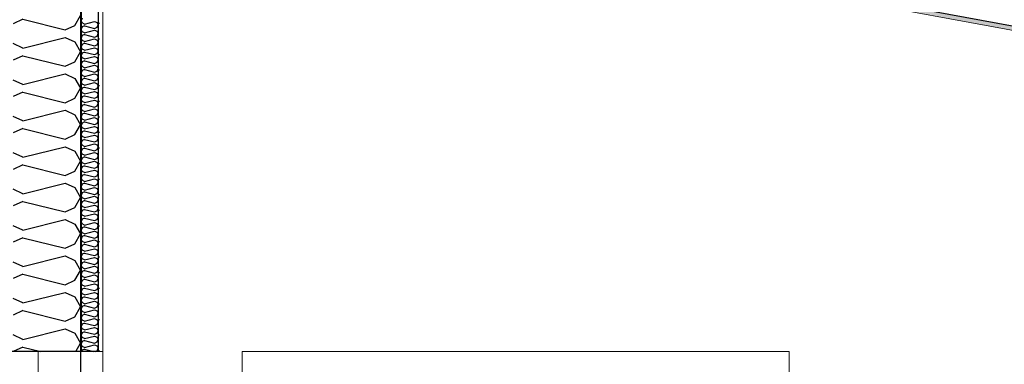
# Model space of a CAD drawing. Header units: millimetres. Extents: x -74465 to -41950, y -2141 to 15832.
# Tile 18 of 131: x -67745 to -65009, y 9704 to 10662. Entities that reach past the tile are written whole.
import ezdxf
from ezdxf.enums import TextEntityAlignment as Align

# ---------------------------------------------------------------- set-up
doc = ezdxf.new("R2010")
doc.units = ezdxf.units.MM
doc.header["$LTSCALE"] = 0.5
doc.header["$MEASUREMENT"] = 0
doc.linetypes.add('Akselinje', pattern=[1500, 1000, -200, 100, -200])
doc.linetypes.add('PLINE', pattern=[0])
for name, color, linetype in [('231- Bærende yttervegger (Skravur)(Nye konstruksjoner)', 7, 'Continuous'), ('231- Bærende yttervegger(Nye konstruksjoner)', 7, 'Continuous'), ('256- Faste himlinger og overflatebehandling (Skravur)(Nye konstruksjoner)', 7, 'Continuous'), ('256- Faste himlinger og overflatebehandling(Nye konstruksjoner)', 7, 'Continuous'), ('82-- Modullinjer', 7, 'Continuous')]:
    doc.layers.add(name, color=color, linetype=linetype)
for name, color, linetype, lineweight in [('234- Vinduer_ dører_ porter(Nye konstruksjoner)', 7, 'Continuous', 0), ('236- Innvendig kledning og overflate(Nye konstruksjoner)', 7, 'Continuous', 0), ('244- Vinduer_ dører_ foldevegger(Nye konstruksjoner)', 7, 'Continuous', 0)]:
    doc.layers.add(name, color=color, linetype=linetype, lineweight=lineweight)
doc.styles.add('GENERATED_STYLE_1', font='arial.ttf')

# ---------------------------------------------------------------- blocks, each defined once
blk = doc.blocks.new('*X13')
at = {"layer": '231- Bærende yttervegger (Skravur)(Nye konstruksjoner)', "linetype": 'PLINE'}
for p, q in [((-67592, 10646), (-67576.6, 10673.6)), ((-67736.4, 10663), (-67763.5, 10650.7)), ((-67736.4, 10663), (-67619.1, 10633.7)), ((-67619.1, 10633.7), (-67592, 10646)), ((-67736.4, 10583.1), (-67763.5, 10595.4)), ((-67736.4, 10583.1), (-67619.1, 10612.4)), ((-67619.1, 10612.4), (-67592, 10600.1)), ((-67592, 10600.1), (-67576.6, 10572.5)), ((-67736.4, 10561.8), (-67763.5, 10549.5)), ((-67736.4, 10561.8), (-67619.1, 10532.5)), ((-67592, 10544.8), (-67576.6, 10572.5)), ((-67619.1, 10532.5), (-67592, 10544.8)), ((-67736.4, 10481.9), (-67619.1, 10511.3)), ((-67619.1, 10511.3), (-67592, 10498.9)), ((-67736.4, 10481.9), (-67763.5, 10494.3)), ((-67592, 10498.9), (-67576.6, 10471.3)), ((-67736.4, 10460.7), (-67763.5, 10448.3)), ((-67736.4, 10460.7), (-67619.1, 10431.3)), ((-67592, 10443.7), (-67576.6, 10471.3)), ((-67619.1, 10431.3), (-67592, 10443.7)), ((-67736.4, 10380.8), (-67619.1, 10410.1)), ((-67619.1, 10410.1), (-67592, 10397.8)), ((-67592, 10397.8), (-67576.6, 10370.1)), ((-67736.4, 10380.8), (-67763.5, 10393.1)), ((-67736.4, 10359.5), (-67763.5, 10347.2)), ((-67736.4, 10359.5), (-67619.1, 10330.2)), ((-67592, 10342.5), (-67576.6, 10370.1)), ((-67619.1, 10330.2), (-67592, 10342.5)), ((-67736.4, 10279.6), (-67763.5, 10291.9)), ((-67736.4, 10279.6), (-67619.1, 10308.9)), ((-67619.1, 10308.9), (-67592, 10296.6)), ((-67592, 10296.6), (-67576.6, 10269)), ((-67592, 10241.3), (-67576.6, 10269)), ((-67736.4, 10258.3), (-67763.5, 10246)), ((-67736.4, 10258.3), (-67619.1, 10229)), ((-67619.1, 10229), (-67592, 10241.3)), ((-67736.4, 10178.4), (-67619.1, 10207.7)), ((-67619.1, 10207.7), (-67592, 10195.4)), ((-67736.4, 10178.4), (-67763.5, 10190.7)), ((-67592, 10195.4), (-67576.6, 10167.8)), ((-67736.4, 10157.2), (-67763.5, 10144.8)), ((-67736.4, 10157.2), (-67619.1, 10127.8)), ((-67592, 10140.2), (-67576.6, 10167.8)), ((-67619.1, 10127.8), (-67592, 10140.2)), ((-67736.4, 10077.2), (-67619.1, 10106.6)), ((-67619.1, 10106.6), (-67592, 10094.2)), ((-67736.4, 10077.2), (-67763.5, 10089.6)), ((-67592, 10094.2), (-67576.6, 10066.6)), ((-67736.4, 10056), (-67763.5, 10043.7)), ((-67736.4, 10056), (-67619.1, 10026.7)), ((-67592, 10039), (-67576.6, 10066.6)), ((-67619.1, 10026.7), (-67592, 10039)), ((-67736.4, 9976.1), (-67763.5, 9988.4)), ((-67736.4, 9976.1), (-67619.1, 10005.4)), ((-67619.1, 10005.4), (-67592, 9993.1)), ((-67592, 9993.1), (-67576.6, 9965.4)), ((-67592, 9937.8), (-67576.6, 9965.4)), ((-67736.4, 9954.8), (-67763.5, 9942.5)), ((-67736.4, 9954.8), (-67619.1, 9925.5)), ((-67619.1, 9925.5), (-67592, 9937.8)), ((-67736.4, 9874.9), (-67763.5, 9887.2)), ((-67736.4, 9874.9), (-67619.1, 9904.2)), ((-67619.1, 9904.2), (-67592, 9891.9)), ((-67592, 9891.9), (-67576.6, 9864.3)), ((-67736.4, 9853.6), (-67763.5, 9841.3)), ((-67736.4, 9853.6), (-67619.1, 9824.3)), ((-67592, 9836.6), (-67576.6, 9864.3)), ((-67619.1, 9824.3), (-67592, 9836.6)), ((-67736.4, 9773.7), (-67619.1, 9803.1)), ((-67619.1, 9803.1), (-67592, 9790.7)), ((-67736.4, 9773.7), (-67763.5, 9786.1)), ((-67592, 9790.7), (-67576.6, 9763.1)), ((-67736.4, 9752.5), (-67763.5, 9740.1)), ((-67736.4, 9752.5), (-67686.5, 9740)), ((-67589.5, 9740), (-67576.6, 9763.1))]:
    blk.add_line(p, q, dxfattribs=at)
blk = doc.blocks.new('*X15')
at = {"layer": '231- Bærende yttervegger (Skravur)(Nye konstruksjoner)', "linetype": 'PLINE'}
for p, q in [((-67571.4, 10666.1), (-67574.6, 10659.5)), ((-67571.4, 10652.8), (-67574.6, 10659.5)), ((-67564.9, 10649.9), (-67571.4, 10652.8)), ((-67564.9, 10644.8), (-67571.4, 10641.8)), ((-67564.9, 10649.9), (-67536.8, 10656.9)), ((-67564.9, 10644.8), (-67536.8, 10637.7)), ((-67536.8, 10656.9), (-67530.3, 10654)), ((-67530.3, 10654), (-67526.6, 10647.3)), ((-67530.3, 10640.7), (-67526.6, 10647.3)), ((-67571.4, 10641.8), (-67574.6, 10635.2)), ((-67571.4, 10628.6), (-67574.6, 10635.2)), ((-67571.4, 10617.5), (-67574.6, 10610.9)), ((-67564.9, 10625.6), (-67571.4, 10628.6)), ((-67564.9, 10620.5), (-67571.4, 10617.5)), ((-67564.9, 10625.6), (-67536.8, 10632.6)), ((-67564.9, 10620.5), (-67536.8, 10613.5)), ((-67536.8, 10637.7), (-67530.3, 10640.7)), ((-67536.8, 10632.6), (-67530.3, 10629.7)), ((-67530.3, 10629.7), (-67526.6, 10623.1)), ((-67530.3, 10616.4), (-67526.6, 10623.1)), ((-67571.4, 10604.3), (-67574.6, 10610.9)), ((-67571.4, 10593.3), (-67574.6, 10586.6)), ((-67564.9, 10601.3), (-67571.4, 10604.3)), ((-67564.9, 10596.2), (-67571.4, 10593.3)), ((-67564.9, 10601.3), (-67536.8, 10608.4)), ((-67564.9, 10596.2), (-67536.8, 10589.2)), ((-67536.8, 10613.5), (-67530.3, 10616.4)), ((-67536.8, 10608.4), (-67530.3, 10605.4)), ((-67536.8, 10589.2), (-67530.3, 10592.1)), ((-67530.3, 10605.4), (-67526.6, 10598.8)), ((-67530.3, 10592.1), (-67526.6, 10598.8)), ((-67571.4, 10580), (-67574.6, 10586.6)), ((-67571.4, 10569), (-67574.6, 10562.4)), ((-67571.4, 10555.7), (-67574.6, 10562.4)), ((-67564.9, 10577), (-67571.4, 10580)), ((-67564.9, 10571.9), (-67571.4, 10569)), ((-67564.9, 10577), (-67536.8, 10584.1)), ((-67564.9, 10571.9), (-67536.8, 10564.9)), ((-67536.8, 10584.1), (-67530.3, 10581.1)), ((-67536.8, 10564.9), (-67530.3, 10567.9)), ((-67530.3, 10581.1), (-67526.6, 10574.5)), ((-67530.3, 10567.9), (-67526.6, 10574.5)), ((-67571.4, 10544.7), (-67574.6, 10538.1)), ((-67571.4, 10531.4), (-67574.6, 10538.1)), ((-67564.9, 10552.8), (-67571.4, 10555.7)), ((-67564.9, 10547.7), (-67571.4, 10544.7)), ((-67564.9, 10552.8), (-67536.8, 10559.8)), ((-67564.9, 10547.7), (-67536.8, 10540.6)), ((-67564.9, 10528.5), (-67536.8, 10535.5)), ((-67536.8, 10559.8), (-67530.3, 10556.8)), ((-67536.8, 10540.6), (-67530.3, 10543.6)), ((-67536.8, 10535.5), (-67530.3, 10532.6)), ((-67530.3, 10556.8), (-67526.6, 10550.2)), ((-67530.3, 10543.6), (-67526.6, 10550.2)), ((-67571.4, 10520.4), (-67574.6, 10513.8)), ((-67571.4, 10507.2), (-67574.6, 10513.8)), ((-67564.9, 10528.5), (-67571.4, 10531.4)), ((-67564.9, 10523.4), (-67571.4, 10520.4)), ((-67564.9, 10504.2), (-67571.4, 10507.2)), ((-67564.9, 10523.4), (-67536.8, 10516.3)), ((-67564.9, 10504.2), (-67536.8, 10511.2)), ((-67536.8, 10516.3), (-67530.3, 10519.3)), ((-67536.8, 10511.2), (-67530.3, 10508.3)), ((-67530.3, 10532.6), (-67526.6, 10525.9)), ((-67530.3, 10519.3), (-67526.6, 10525.9)), ((-67530.3, 10508.3), (-67526.6, 10501.7)), ((-67571.4, 10496.1), (-67574.6, 10489.5)), ((-67571.4, 10482.9), (-67574.6, 10489.5)), ((-67564.9, 10499.1), (-67571.4, 10496.1)), ((-67564.9, 10479.9), (-67571.4, 10482.9)), ((-67564.9, 10499.1), (-67536.8, 10492.1)), ((-67564.9, 10479.9), (-67536.8, 10487)), ((-67536.8, 10492.1), (-67530.3, 10495)), ((-67536.8, 10487), (-67530.3, 10484)), ((-67530.3, 10495), (-67526.6, 10501.7)), ((-67530.3, 10484), (-67526.6, 10477.4)), ((-67571.4, 10471.9), (-67574.6, 10465.2)), ((-67571.4, 10458.6), (-67574.6, 10465.2)), ((-67564.9, 10474.8), (-67571.4, 10471.9)), ((-67564.9, 10455.6), (-67571.4, 10458.6)), ((-67564.9, 10474.8), (-67536.8, 10467.8)), ((-67564.9, 10455.6), (-67536.8, 10462.7)), ((-67536.8, 10467.8), (-67530.3, 10470.7)), ((-67536.8, 10462.7), (-67530.3, 10459.7)), ((-67530.3, 10470.7), (-67526.6, 10477.4)), ((-67530.3, 10459.7), (-67526.6, 10453.1)), ((-67530.3, 10446.5), (-67526.6, 10453.1)), ((-67571.4, 10447.6), (-67574.6, 10440.9)), ((-67571.4, 10434.3), (-67574.6, 10440.9)), ((-67564.9, 10450.5), (-67571.4, 10447.6)), ((-67564.9, 10431.4), (-67571.4, 10434.3)), ((-67564.9, 10426.3), (-67571.4, 10423.3)), ((-67564.9, 10450.5), (-67536.8, 10443.5)), ((-67564.9, 10431.4), (-67536.8, 10438.4)), ((-67564.9, 10426.3), (-67536.8, 10419.2)), ((-67536.8, 10443.5), (-67530.3, 10446.5)), ((-67536.8, 10438.4), (-67530.3, 10435.4)), ((-67530.3, 10435.4), (-67526.6, 10428.8)), ((-67530.3, 10422.2), (-67526.6, 10428.8)), ((-67571.4, 10423.3), (-67574.6, 10416.7)), ((-67571.4, 10410), (-67574.6, 10416.7)), ((-67571.4, 10399), (-67574.6, 10392.4)), ((-67564.9, 10407.1), (-67571.4, 10410)), ((-67564.9, 10402), (-67571.4, 10399)), ((-67564.9, 10407.1), (-67536.8, 10414.1)), ((-67564.9, 10402), (-67536.8, 10394.9)), ((-67536.8, 10419.2), (-67530.3, 10422.2)), ((-67536.8, 10414.1), (-67530.3, 10411.2)), ((-67536.8, 10394.9), (-67530.3, 10397.9)), ((-67530.3, 10411.2), (-67526.6, 10404.5)), ((-67530.3, 10397.9), (-67526.6, 10404.5)), ((-67571.4, 10385.8), (-67574.6, 10392.4)), ((-67571.4, 10374.7), (-67574.6, 10368.1)), ((-67564.9, 10382.8), (-67571.4, 10385.8)), ((-67564.9, 10377.7), (-67571.4, 10374.7)), ((-67564.9, 10382.8), (-67536.8, 10389.8)), ((-67564.9, 10377.7), (-67536.8, 10370.7)), ((-67536.8, 10389.8), (-67530.3, 10386.9)), ((-67536.8, 10370.7), (-67530.3, 10373.6)), ((-67530.3, 10386.9), (-67526.6, 10380.2)), ((-67530.3, 10373.6), (-67526.6, 10380.2)), ((-67571.4, 10361.5), (-67574.6, 10368.1)), ((-67571.4, 10350.5), (-67574.6, 10343.8)), ((-67571.4, 10337.2), (-67574.6, 10343.8)), ((-67564.9, 10358.5), (-67571.4, 10361.5)), ((-67564.9, 10353.4), (-67571.4, 10350.5)), ((-67564.9, 10358.5), (-67536.8, 10365.6)), ((-67564.9, 10353.4), (-67536.8, 10346.4)), ((-67536.8, 10365.6), (-67530.3, 10362.6)), ((-67536.8, 10346.4), (-67530.3, 10349.3)), ((-67530.3, 10362.6), (-67526.6, 10356)), ((-67530.3, 10349.3), (-67526.6, 10356)), ((-67571.4, 10326.2), (-67574.6, 10319.5)), ((-67571.4, 10312.9), (-67574.6, 10319.5)), ((-67564.9, 10334.2), (-67571.4, 10337.2)), ((-67564.9, 10329.1), (-67571.4, 10326.2)), ((-67564.9, 10334.2), (-67536.8, 10341.3)), ((-67564.9, 10329.1), (-67536.8, 10322.1)), ((-67564.9, 10310), (-67536.8, 10317)), ((-67536.8, 10341.3), (-67530.3, 10338.3)), ((-67536.8, 10322.1), (-67530.3, 10325.1)), ((-67536.8, 10317), (-67530.3, 10314)), ((-67530.3, 10338.3), (-67526.6, 10331.7)), ((-67530.3, 10325.1), (-67526.6, 10331.7)), ((-67571.4, 10301.9), (-67574.6, 10295.3)), ((-67571.4, 10288.6), (-67574.6, 10295.3)), ((-67564.9, 10310), (-67571.4, 10312.9)), ((-67564.9, 10304.8), (-67571.4, 10301.9)), ((-67564.9, 10285.7), (-67571.4, 10288.6)), ((-67564.9, 10304.8), (-67536.8, 10297.8)), ((-67564.9, 10285.7), (-67536.8, 10292.7)), ((-67536.8, 10297.8), (-67530.3, 10300.8)), ((-67536.8, 10292.7), (-67530.3, 10289.7)), ((-67530.3, 10314), (-67526.6, 10307.4)), ((-67530.3, 10300.8), (-67526.6, 10307.4)), ((-67530.3, 10289.7), (-67526.6, 10283.1)), ((-67571.4, 10277.6), (-67574.6, 10271)), ((-67571.4, 10264.3), (-67574.6, 10271)), ((-67564.9, 10280.6), (-67571.4, 10277.6)), ((-67564.9, 10261.4), (-67571.4, 10264.3)), ((-67564.9, 10280.6), (-67536.8, 10273.5)), ((-67564.9, 10261.4), (-67536.8, 10268.4)), ((-67536.8, 10273.5), (-67530.3, 10276.5)), ((-67536.8, 10268.4), (-67530.3, 10265.5)), ((-67530.3, 10276.5), (-67526.6, 10283.1)), ((-67530.3, 10265.5), (-67526.6, 10258.8)), ((-67571.4, 10253.3), (-67574.6, 10246.7)), ((-67571.4, 10240.1), (-67574.6, 10246.7)), ((-67564.9, 10256.3), (-67571.4, 10253.3)), ((-67564.9, 10237.1), (-67571.4, 10240.1)), ((-67564.9, 10256.3), (-67536.8, 10249.2)), ((-67564.9, 10237.1), (-67536.8, 10244.1)), ((-67536.8, 10249.2), (-67530.3, 10252.2)), ((-67536.8, 10244.1), (-67530.3, 10241.2)), ((-67530.3, 10252.2), (-67526.6, 10258.8)), ((-67530.3, 10241.2), (-67526.6, 10234.6)), ((-67530.3, 10227.9), (-67526.6, 10234.6)), ((-67571.4, 10229), (-67574.6, 10222.4)), ((-67571.4, 10215.8), (-67574.6, 10222.4)), ((-67564.9, 10232), (-67571.4, 10229)), ((-67564.9, 10212.8), (-67571.4, 10215.8)), ((-67564.9, 10207.7), (-67571.4, 10204.8)), ((-67564.9, 10232), (-67536.8, 10225)), ((-67564.9, 10212.8), (-67536.8, 10219.9)), ((-67564.9, 10207.7), (-67536.8, 10200.7)), ((-67536.8, 10225), (-67530.3, 10227.9)), ((-67536.8, 10219.9), (-67530.3, 10216.9)), ((-67530.3, 10216.9), (-67526.6, 10210.3)), ((-67530.3, 10203.6), (-67526.6, 10210.3)), ((-67571.4, 10204.8), (-67574.6, 10198.1)), ((-67571.4, 10191.5), (-67574.6, 10198.1)), ((-67571.4, 10180.5), (-67574.6, 10173.9)), ((-67564.9, 10188.5), (-67571.4, 10191.5)), ((-67564.9, 10183.4), (-67571.4, 10180.5)), ((-67564.9, 10188.5), (-67536.8, 10195.6)), ((-67564.9, 10183.4), (-67536.8, 10176.4)), ((-67536.8, 10200.7), (-67530.3, 10203.6)), ((-67536.8, 10195.6), (-67530.3, 10192.6)), ((-67536.8, 10176.4), (-67530.3, 10179.4)), ((-67530.3, 10192.6), (-67526.6, 10186)), ((-67530.3, 10179.4), (-67526.6, 10186)), ((-67571.4, 10167.2), (-67574.6, 10173.9)), ((-67571.4, 10156.2), (-67574.6, 10149.6)), ((-67564.9, 10164.3), (-67571.4, 10167.2)), ((-67564.9, 10159.2), (-67571.4, 10156.2)), ((-67564.9, 10164.3), (-67536.8, 10171.3)), ((-67564.9, 10159.2), (-67536.8, 10152.1)), ((-67536.8, 10171.3), (-67530.3, 10168.3)), ((-67536.8, 10152.1), (-67530.3, 10155.1)), ((-67530.3, 10168.3), (-67526.6, 10161.7)), ((-67530.3, 10155.1), (-67526.6, 10161.7)), ((-67571.4, 10142.9), (-67574.6, 10149.6)), ((-67571.4, 10131.9), (-67574.6, 10125.3)), ((-67571.4, 10118.7), (-67574.6, 10125.3)), ((-67564.9, 10140), (-67571.4, 10142.9)), ((-67564.9, 10134.9), (-67571.4, 10131.9)), ((-67564.9, 10140), (-67536.8, 10147)), ((-67564.9, 10134.9), (-67536.8, 10127.8)), ((-67536.8, 10147), (-67530.3, 10144.1)), ((-67536.8, 10127.8), (-67530.3, 10130.8)), ((-67530.3, 10144.1), (-67526.6, 10137.4)), ((-67530.3, 10130.8), (-67526.6, 10137.4)), ((-67571.4, 10107.6), (-67574.6, 10101)), ((-67571.4, 10094.4), (-67574.6, 10101)), ((-67564.9, 10115.7), (-67571.4, 10118.7)), ((-67564.9, 10110.6), (-67571.4, 10107.6)), ((-67564.9, 10115.7), (-67536.8, 10122.7)), ((-67564.9, 10110.6), (-67536.8, 10103.6)), ((-67564.9, 10091.4), (-67536.8, 10098.5)), ((-67536.8, 10122.7), (-67530.3, 10119.8)), ((-67536.8, 10103.6), (-67530.3, 10106.5)), ((-67536.8, 10098.5), (-67530.3, 10095.5)), ((-67530.3, 10119.8), (-67526.6, 10113.1)), ((-67530.3, 10106.5), (-67526.6, 10113.1)), ((-67571.4, 10083.4), (-67574.6, 10076.7)), ((-67571.4, 10070.1), (-67574.6, 10076.7)), ((-67564.9, 10091.4), (-67571.4, 10094.4)), ((-67564.9, 10086.3), (-67571.4, 10083.4)), ((-67564.9, 10067.1), (-67571.4, 10070.1)), ((-67564.9, 10086.3), (-67536.8, 10079.3)), ((-67564.9, 10067.1), (-67536.8, 10074.2)), ((-67536.8, 10079.3), (-67530.3, 10082.2)), ((-67536.8, 10074.2), (-67530.3, 10071.2)), ((-67530.3, 10095.5), (-67526.6, 10088.9)), ((-67530.3, 10082.2), (-67526.6, 10088.9)), ((-67530.3, 10071.2), (-67526.6, 10064.6)), ((-67571.4, 10059.1), (-67574.6, 10052.4)), ((-67571.4, 10045.8), (-67574.6, 10052.4)), ((-67564.9, 10062), (-67571.4, 10059.1)), ((-67564.9, 10042.9), (-67571.4, 10045.8)), ((-67564.9, 10062), (-67536.8, 10055)), ((-67564.9, 10042.9), (-67536.8, 10049.9)), ((-67536.8, 10055), (-67530.3, 10058)), ((-67536.8, 10049.9), (-67530.3, 10046.9)), ((-67530.3, 10058), (-67526.6, 10064.6)), ((-67530.3, 10046.9), (-67526.6, 10040.3)), ((-67571.4, 10034.8), (-67574.6, 10028.2)), ((-67571.4, 10021.5), (-67574.6, 10028.2)), ((-67564.9, 10037.8), (-67571.4, 10034.8)), ((-67564.9, 10018.6), (-67571.4, 10021.5)), ((-67564.9, 10037.8), (-67536.8, 10030.7)), ((-67564.9, 10018.6), (-67536.8, 10025.6)), ((-67536.8, 10030.7), (-67530.3, 10033.7)), ((-67536.8, 10025.6), (-67530.3, 10022.7)), ((-67530.3, 10033.7), (-67526.6, 10040.3)), ((-67530.3, 10022.7), (-67526.6, 10016)), ((-67530.3, 10009.4), (-67526.6, 10016)), ((-67571.4, 10010.5), (-67574.6, 10003.9)), ((-67571.4, 9997.3), (-67574.6, 10003.9)), ((-67564.9, 10013.5), (-67571.4, 10010.5)), ((-67564.9, 9994.3), (-67571.4, 9997.3)), ((-67564.9, 9989.2), (-67571.4, 9986.2)), ((-67564.9, 10013.5), (-67536.8, 10006.4)), ((-67564.9, 9994.3), (-67536.8, 10001.3)), ((-67564.9, 9989.2), (-67536.8, 9982.2)), ((-67536.8, 10006.4), (-67530.3, 10009.4)), ((-67536.8, 10001.3), (-67530.3, 9998.4)), ((-67530.3, 9998.4), (-67526.6, 9991.7)), ((-67530.3, 9985.1), (-67526.6, 9991.7)), ((-67571.4, 9986.2), (-67574.6, 9979.6)), ((-67571.4, 9973), (-67574.6, 9979.6)), ((-67571.4, 9962), (-67574.6, 9955.3)), ((-67564.9, 9970), (-67571.4, 9973)), ((-67564.9, 9964.9), (-67571.4, 9962)), ((-67564.9, 9970), (-67536.8, 9977.1)), ((-67564.9, 9964.9), (-67536.8, 9957.9)), ((-67536.8, 9982.2), (-67530.3, 9985.1)), ((-67536.8, 9977.1), (-67530.3, 9974.1)), ((-67536.8, 9957.9), (-67530.3, 9960.8)), ((-67530.3, 9974.1), (-67526.6, 9967.5)), ((-67530.3, 9960.8), (-67526.6, 9967.5)), ((-67571.4, 9948.7), (-67574.6, 9955.3)), ((-67571.4, 9937.7), (-67574.6, 9931)), ((-67564.9, 9945.7), (-67571.4, 9948.7)), ((-67564.9, 9940.6), (-67571.4, 9937.7)), ((-67564.9, 9945.7), (-67536.8, 9952.8)), ((-67564.9, 9940.6), (-67536.8, 9933.6)), ((-67536.8, 9952.8), (-67530.3, 9949.8)), ((-67536.8, 9933.6), (-67530.3, 9936.6)), ((-67530.3, 9949.8), (-67526.6, 9943.2)), ((-67530.3, 9936.6), (-67526.6, 9943.2)), ((-67571.4, 9924.4), (-67574.6, 9931)), ((-67571.4, 9913.4), (-67574.6, 9906.8)), ((-67571.4, 9900.1), (-67574.6, 9906.8)), ((-67564.9, 9921.5), (-67571.4, 9924.4)), ((-67564.9, 9916.3), (-67571.4, 9913.4)), ((-67564.9, 9921.5), (-67536.8, 9928.5)), ((-67564.9, 9916.3), (-67536.8, 9909.3)), ((-67536.8, 9928.5), (-67530.3, 9925.5)), ((-67536.8, 9909.3), (-67530.3, 9912.3)), ((-67530.3, 9925.5), (-67526.6, 9918.9)), ((-67530.3, 9912.3), (-67526.6, 9918.9)), ((-67571.4, 9889.1), (-67574.6, 9882.5)), ((-67571.4, 9875.8), (-67574.6, 9882.5)), ((-67564.9, 9897.2), (-67571.4, 9900.1)), ((-67564.9, 9892.1), (-67571.4, 9889.1)), ((-67564.9, 9897.2), (-67536.8, 9904.2)), ((-67564.9, 9892.1), (-67536.8, 9885)), ((-67564.9, 9872.9), (-67536.8, 9879.9)), ((-67536.8, 9904.2), (-67530.3, 9901.2)), ((-67536.8, 9885), (-67530.3, 9888)), ((-67536.8, 9879.9), (-67530.3, 9877)), ((-67530.3, 9901.2), (-67526.6, 9894.6)), ((-67530.3, 9888), (-67526.6, 9894.6)), ((-67571.4, 9864.8), (-67574.6, 9858.2)), ((-67571.4, 9851.6), (-67574.6, 9858.2)), ((-67564.9, 9872.9), (-67571.4, 9875.8)), ((-67564.9, 9867.8), (-67571.4, 9864.8)), ((-67564.9, 9848.6), (-67571.4, 9851.6)), ((-67564.9, 9867.8), (-67536.8, 9860.7)), ((-67564.9, 9848.6), (-67536.8, 9855.6)), ((-67536.8, 9860.7), (-67530.3, 9863.7)), ((-67536.8, 9855.6), (-67530.3, 9852.7)), ((-67530.3, 9877), (-67526.6, 9870.3)), ((-67530.3, 9863.7), (-67526.6, 9870.3)), ((-67530.3, 9852.7), (-67526.6, 9846.1)), ((-67571.4, 9840.5), (-67574.6, 9833.9)), ((-67571.4, 9827.3), (-67574.6, 9833.9)), ((-67564.9, 9843.5), (-67571.4, 9840.5)), ((-67564.9, 9824.3), (-67571.4, 9827.3)), ((-67564.9, 9843.5), (-67536.8, 9836.5)), ((-67564.9, 9824.3), (-67536.8, 9831.4)), ((-67536.8, 9836.5), (-67530.3, 9839.4)), ((-67536.8, 9831.4), (-67530.3, 9828.4)), ((-67530.3, 9839.4), (-67526.6, 9846.1)), ((-67530.3, 9828.4), (-67526.6, 9821.8)), ((-67571.4, 9816.3), (-67574.6, 9809.6)), ((-67571.4, 9803), (-67574.6, 9809.6)), ((-67564.9, 9819.2), (-67571.4, 9816.3)), ((-67564.9, 9800), (-67571.4, 9803)), ((-67564.9, 9819.2), (-67536.8, 9812.2)), ((-67564.9, 9800), (-67536.8, 9807.1)), ((-67536.8, 9812.2), (-67530.3, 9815.1)), ((-67536.8, 9807.1), (-67530.3, 9804.1)), ((-67530.3, 9815.1), (-67526.6, 9821.8)), ((-67530.3, 9804.1), (-67526.6, 9797.5)), ((-67530.3, 9790.9), (-67526.6, 9797.5)), ((-67571.4, 9792), (-67574.6, 9785.4)), ((-67571.4, 9778.7), (-67574.6, 9785.4)), ((-67564.9, 9794.9), (-67571.4, 9792)), ((-67564.9, 9775.8), (-67571.4, 9778.7)), ((-67564.9, 9770.7), (-67571.4, 9767.7)), ((-67564.9, 9794.9), (-67536.8, 9787.9)), ((-67564.9, 9775.8), (-67536.8, 9782.8)), ((-67564.9, 9770.7), (-67536.8, 9763.6)), ((-67536.8, 9787.9), (-67530.3, 9790.9)), ((-67536.8, 9782.8), (-67530.3, 9779.8)), ((-67530.3, 9779.8), (-67526.6, 9773.2)), ((-67530.3, 9766.6), (-67526.6, 9773.2)), ((-67571.4, 9767.7), (-67574.6, 9761.1)), ((-67571.4, 9754.4), (-67574.6, 9761.1)), ((-67571.4, 9743.4), (-67573.1, 9740)), ((-67564.9, 9751.5), (-67571.4, 9754.4)), ((-67564.9, 9746.4), (-67571.4, 9743.4)), ((-67564.9, 9751.5), (-67536.8, 9758.5)), ((-67564.9, 9746.4), (-67539.4, 9740)), ((-67536.8, 9763.6), (-67530.3, 9766.6)), ((-67536.8, 9758.5), (-67530.3, 9755.6)), ((-67535.3, 9740), (-67530.3, 9742.3)), ((-67530.3, 9755.6), (-67526.6, 9748.9)), ((-67530.3, 9742.3), (-67526.6, 9748.9))]:
    blk.add_line(p, q, dxfattribs=at)
blk = doc.blocks.new('Standard grid marker[5]', base_point=(-67576.6, 15332.1))
at = {"layer": '82-- Modullinjer', "linetype": 'Akselinje'}
blk.add_line((-67576.6, 15132.1), (-67576.6, 2720), dxfattribs=at)
at = {"layer": '82-- Modullinjer', "style": 'GENERATED_STYLE_1'}
for tag, p in [('AC_MarkerText_1_0', (-67576.6, 15669.6)), ('AC_MarkerText_1_1', (-67576.6, 2357.5))]:
    blk.add_attdef(tag, text='', height=175, rotation=360, dxfattribs=at).set_placement(p, align=Align.TOP_CENTER)

msp = doc.modelspace()

# ---------------------------------------------------------------- hatches: boundary and pattern name
at = {"layer": '231- Bærende yttervegger (Skravur)(Nye konstruksjoner)', "linetype": 'Continuous'}
msp.add_hatch(color=256, dxfattribs=at).paths.add_polyline_path([(-67574.6, 11720), (-67576.6, 11720), (-67576.6, 9740), (-67574.6, 9740)])
h = msp.add_hatch(dxfattribs=at)
h.set_pattern_fill('Prikker_tett', color=256, style=0, pattern_type=2)
h.set_pattern_definition([(0, (0, 0), (0, 43.30127), [0, -25]), (0, (12.5, 21.65), (0, 43.30127), [0, -25])])
h.paths.add_polyline_path([(-67514.1, 11720), (-67526.6, 11720), (-67526.6, 9740), (-67514.1, 9740)])
at = {"layer": '256- Faste himlinger og overflatebehandling (Skravur)(Nye konstruksjoner)', "linetype": 'Continuous'}
h = msp.add_hatch(dxfattribs=at)
h.set_pattern_fill('Gips', color=256, style=0, pattern_type=2)
h.set_pattern_definition([(349.5, (0, 0), (15.78206, 85.15237), [0, -50]), (349.5, (32.47, 38.02), (15.78206, 85.15237), [0, -50])])
h.paths.add_polyline_path([(-67514.1, 11100.4), (-61901.6, 10060.2), (-61901.6, 10072.9), (-67514.1, 11113.1)])

# ---------------------------------------------------------------- linework, layer by layer
at = {"layer": '231- Bærende yttervegger(Nye konstruksjoner)', "linetype": 'PLINE'}
for p, q in [((-67576.6, 11720), (-67576.6, 9740)), ((-67574.6, 11720), (-67574.6, 9740)), ((-67526.6, 11720), (-67526.6, 9740)), ((-67574.6, 9740), (-67576.6, 9740)), ((-67526.6, 9740), (-67574.6, 9740))]:
    msp.add_line(p, q, dxfattribs=at)
at = {"layer": '231- Bærende yttervegger(Nye konstruksjoner)', "linetype": 'PLINE', "flags": 128}
msp.add_lwpolyline([(-67576.6, 9740), (-67693.6, 9740), (-67776.6, 9740)], dxfattribs=at)
at = {"layer": '234- Vinduer_ dører_ porter(Nye konstruksjoner)', "linetype": 'PLINE'}
msp.add_line((-67693.6, 9740), (-67693.6, 8220), dxfattribs=at)
at = {"layer": '236- Innvendig kledning og overflate(Nye konstruksjoner)', "linetype": 'PLINE'}
for p, q in [((-67514.1, 11100.4), (-61901.6, 10060.2)), ((-67514.1, 11100.4), (-67514.1, 9740)), ((-67514.1, 9740), (-67526.6, 9740))]:
    msp.add_line(p, q, dxfattribs=at)
at = {"layer": '244- Vinduer_ dører_ foldevegger(Nye konstruksjoner)', "linetype": 'PLINE'}
for p, q in [((-67576.6, 9740), (-67693.6, 9740)), ((-67574.6, 9740), (-67576.6, 9740)), ((-67514.1, 9740), (-67574.6, 9740)), ((-67514.1, 9740), (-67514.1, 8220)), ((-67126.6, 8220), (-67126.6, 9740)), ((-67126.6, 9740), (-65606.6, 9740)), ((-65606.6, 9740), (-65606.6, 8220))]:
    msp.add_line(p, q, dxfattribs=at)
at = {"layer": '256- Faste himlinger og overflatebehandling(Nye konstruksjoner)', "linetype": 'PLINE'}
msp.add_line((-67514.1, 11113.1), (-61901.6, 10072.9), dxfattribs=at)

# ---------------------------------------------------------------- block references
at = {"layer": '231- Bærende yttervegger(Nye konstruksjoner)'}
for name in ['*X13', '*X15']:
    msp.add_blockref(name, (0, 0), dxfattribs=at)
at = {"layer": '82-- Modullinjer', "linetype": 'PLINE'}
msp.add_blockref('Standard grid marker[5]', (-67576.6, 15332.1), dxfattribs=at)

doc.saveas('drawing.dxf')
